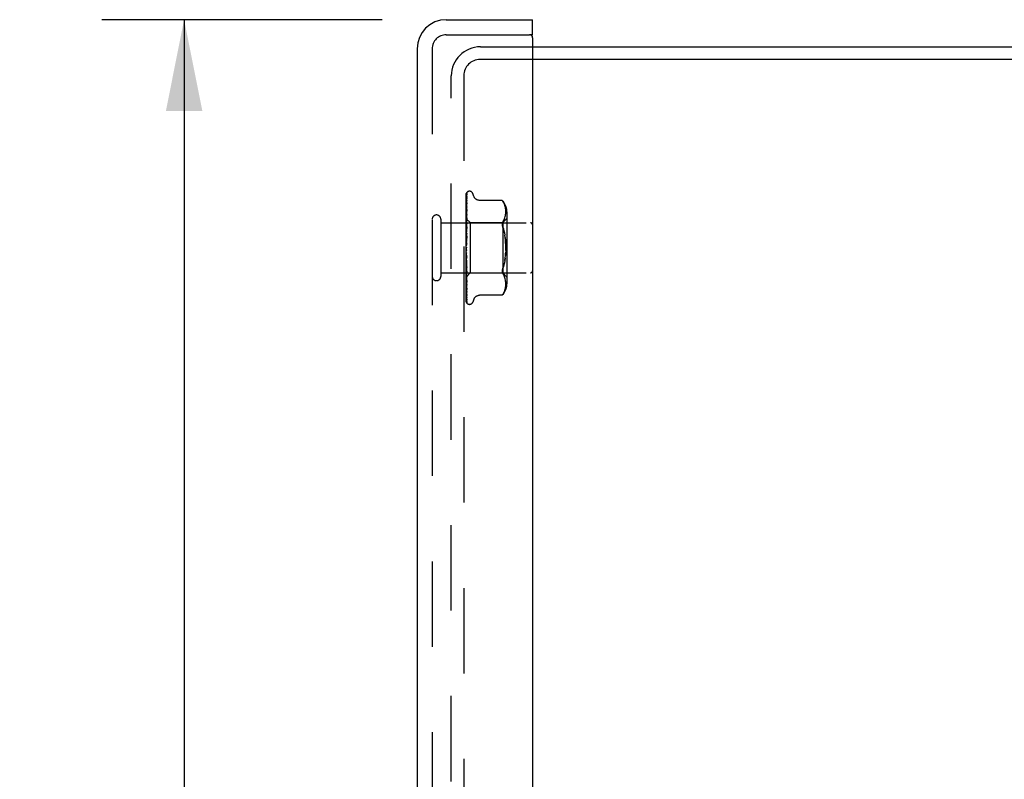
# Model space of a CAD drawing. Header units: inches. Extents: x 0 to 77.3, y 0 to 50.
# Tile 20 of 50: x 37.2 to 42.1, y 28.2 to 32. Entities that reach past the tile are written whole.
import ezdxf

# ---------------------------------------------------------------- set-up
doc = ezdxf.new("R2010")
doc.units = ezdxf.units.IN
doc.header["$LTSCALE"] = 4.25
doc.header["$MEASUREMENT"] = 0
doc.linetypes.add('HIDDEN', pattern=[0.2, 0.1, -0.1])
doc.layers.get('0').update_dxf_attribs({"linetype": 'CONTINUOUS'})
for name, color, linetype in [('DEFAULT_2', 8, 'HIDDEN'), ('DIMENSIONS', 7, 'CONTINUOUS'), ('FRONT_COVER', 7, 'CONTINUOUS')]:
    doc.layers.add(name, color=color, linetype=linetype)
doc.styles.get("Standard").update_dxf_attribs({"font": 'arial.ttf'})
doc.dimstyles.new('DIMSTYLE_3', dxfattribs={"dimtxt": 0.340909, "dimasz": 0.454545, "dimexe": 0.09, "dimexo": 0.07, "dimgap": 0.0375, "dimtad": 0, "dimtih": 1, "dimtoh": 1, "dimzin": 4, "dimdsep": 46, "dimtxsty": 'Standard', "dimblk": '_FILLED', "dimblk1": '_FILLED', "dimblk2": '_FILLED', "dimcen": 0.09, "dimadec": 3, "dimazin": 1, "dimtfac": 1, "dimtdec": 3, "dimtofl": 0, "dimtmove": 0, "dimatfit": 3, "dimldrblk": '_FILLED', "dimfxl": 0, "dimtolj": 1, "dimtzin": 4, "dimarcsym": 0})

# ---------------------------------------------------------------- blocks, each defined once
blk = doc.blocks.new('_FILLED')
at = {"color": 0, "linetype": 'ByBlock'}
blk.add_solid([(0, 0), (-1, 0.2), (-1, -0.2)], dxfattribs=at)
blk = doc.blocks.new('*D10')
at = {"layer": 'DIMENSIONS', "color": 2, "linetype": 'Continuous'}
for p, q in [((39.0297, 31.9544), (37.6338, 31.9544)), ((38.0429, 31.9544), (38.0429, 25.6796)), ((38.0429, 17.6844), (38.0429, 23.9751)), ((39.0297, 17.6844), (37.6338, 17.6844))]:
    blk.add_line(p, q, dxfattribs=at)
at = {"layer": 'DIMENSIONS', "color": 2, "linetype": 'Continuous', "xscale": 0.4545454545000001, "yscale": 0.4545454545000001, "zscale": 0.4545454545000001}
for p, rotation in [((38.0429, 31.9544), 90), ((38.0429, 17.6844), 270)]:
    blk.add_blockref('_FILLED', p, dxfattribs=dict(at, rotation=rotation))
at = {"layer": 'DIMENSIONS', "color": 2, "linetype": 'Continuous', "insert": (38.0429, 25.5092), "char_height": 0.34091, "width": 1.637377, "attachment_point": 2, "line_spacing_factor": 0.9}
blk.add_mtext('14.27\\PFRONT\\PDOOR', dxfattribs=at)

msp = doc.modelspace()

# ---------------------------------------------------------------- linework, layer by layer
at = {"color": 3, "linetype": 'Continuous'}
for p, q in [((39.777926, 31.81936), (49.227926, 31.81936)), ((49.229926, 31.75636), (39.777926, 31.75636))]:
    msp.add_line(p, q, dxfattribs=at)
at = {"layer": 'DEFAULT_2', "color": 8, "linetype": 'HIDDEN'}
for p, q in [((39.517926, 31.81936), (39.777926, 31.81936)), ((39.777926, 31.75636), (39.515926, 31.75636)), ((39.372926, 17.96436), (39.372926, 31.67436)), ((39.435926, 31.67636), (39.435926, 17.96236))]:
    msp.add_line(p, q, dxfattribs=at)
for centre, radius in [((39.517926, 31.67436), 0.145), ((39.515926, 31.67636), 0.08)]:
    msp.add_arc(centre, radius, 90, 180, dxfattribs=at)
at = {"layer": 'FRONT_COVER', "color": 3, "linetype": 'Continuous'}
for p, q in [((39.347926, 31.95436), (39.777926, 31.95436)), ((39.777926, 31.86436), (39.777926, 17.77436)), ((39.202926, 31.80936), (39.202926, 17.82936))]:
    msp.add_line(p, q, dxfattribs=at)
at = {"layer": 'FRONT_COVER', "color": 7, "linetype": 'Continuous'}
for q in [(39.777926, 31.95436), (39.762926, 31.87936)]:
    msp.add_line((39.777926, 31.87936), q, dxfattribs=at)
at = {"layer": 'FRONT_COVER', "color": 8, "linetype": 'HIDDEN'}
for p, q in [((39.347926, 31.87936), (39.762926, 31.87936)), ((39.277926, 31.80936), (39.277926, 17.82936)), ((39.447926, 30.814785), (39.447926, 31.08963)), ((39.449895, 31.039758), (39.450569, 31.084981)), ((39.452754, 31.096416), (39.452679, 31.096318)), ((39.464423, 31.10061), (39.463593, 31.10061)), ((39.485559, 31.074602), (39.480084, 31.089644)), ((39.448712, 30.95884), (39.449895, 31.039758)), ((39.449569, 31.011386), (39.450569, 31.075895)), ((39.450568, 31.053808), (39.450599, 31.054156)), ((39.450568, 31.043171), (39.45057, 31.043232)), ((39.45057, 31.043232), (39.45058, 31.043342)), ((39.450732, 31.077002), (39.450744, 31.077037)), ((39.625577, 31.055411), (39.513058, 31.055411)), ((39.625577, 31.055411), (39.62611, 31.054835)), ((39.625912, 31.055051), (39.62652, 31.054382)), ((39.627034, 31.053809), (39.626515, 31.054388)), ((39.627034, 31.053809), (39.627632, 31.053127)), ((39.627632, 31.053127), (39.629015, 31.051503)), ((39.632662, 31.046537), (39.629015, 31.051503)), ((39.629015, 31.051503), (39.632654, 31.046549)), ((39.635739, 31.041401), (39.632654, 31.046549)), ((39.63822, 31.036055), (39.635725, 31.041428)), ((39.640186, 31.030618), (39.638201, 31.036103)), ((39.448712, 30.954836), (39.449569, 31.011386)), ((39.448712, 30.949956), (39.449569, 31.005287)), ((39.448712, 30.943443), (39.449568, 30.995021)), ((39.449259, 30.956298), (39.449894, 30.989021)), ((39.450561, 31.009566), (39.449792, 31.002663)), ((39.449893, 30.957578), (39.450568, 30.985277)), ((39.449894, 30.989021), (39.450569, 31.023235)), ((39.449894, 30.976921), (39.450568, 31.009664)), ((39.450568, 31.009659), (39.450561, 31.009574)), ((39.641687, 31.025176), (39.640164, 31.030687)), ((39.642792, 31.019784), (39.641666, 31.025265)), ((39.643572, 31.014523), (39.642774, 31.019888)), ((39.642807, 30.979865), (39.643577, 30.985051)), ((39.64407, 31.00939), (39.643558, 31.014636)), ((39.643572, 30.985003), (39.644061, 30.990045)), ((39.644055, 30.989979), (39.644346, 30.994884)), ((39.644353, 31.004438), (39.644062, 31.009505)), ((39.644343, 30.994801), (39.644429, 30.999682)), ((39.644429, 30.999584), (39.644349, 31.004547)), ((39.64995, 30.998953), (39.64995, 30.639768)), ((39.320926, 30.96136), (39.320926, 30.67736)), ((39.320926, 30.94336), (39.767926, 30.94336)), ((39.447926, 30.963611), (39.466927, 30.94461)), ((39.447926, 30.948609), (39.448309, 30.946237)), ((39.447926, 30.934151), (39.448689, 30.927977)), ((39.447926, 30.931319), (39.448309, 30.93376)), ((39.448309, 30.946237), (39.448689, 30.943758)), ((39.448309, 30.93376), (39.448689, 30.936086)), ((39.448713, 30.962674), (39.448689, 30.962672)), ((39.448713, 30.961323), (39.448689, 30.961426)), ((39.448713, 30.958839), (39.448689, 30.95874)), ((39.448713, 30.954835), (39.448689, 30.955044)), ((39.448713, 30.949956), (39.448689, 30.949769)), ((39.448713, 30.943443), (39.448689, 30.943758)), ((39.448713, 30.936344), (39.448689, 30.936086)), ((39.448712, 30.918494), (39.449894, 30.976921)), ((39.448712, 30.927556), (39.449259, 30.956298)), ((39.449784, 30.961216), (39.448937, 30.952385)), ((39.449259, 30.931058), (39.449893, 30.957578)), ((39.450552, 30.969013), (39.449784, 30.961216)), ((39.449892, 30.921108), (39.450566, 30.941289)), ((39.450567, 30.969251), (39.450552, 30.96902)), ((39.466927, 30.94461), (39.466927, 30.69411)), ((39.466927, 30.94461), (39.62995, 30.94461)), ((39.625708, 30.939795), (39.626105, 30.942081)), ((39.632621, 30.952947), (39.629015, 30.948061)), ((39.62995, 30.94461), (39.64995, 30.96461)), ((39.62995, 30.94461), (39.62995, 30.69411)), ((39.632611, 30.95293), (39.635686, 30.958062)), ((39.635671, 30.958034), (39.638195, 30.963465)), ((39.638182, 30.963434), (39.640197, 30.968982)), ((39.640188, 30.968952), (39.641709, 30.974487)), ((39.641702, 30.974459), (39.642813, 30.979897)), ((39.447926, 30.912082), (39.448689, 30.918183)), ((39.447926, 30.915544), (39.448689, 30.90827)), ((39.448934, 30.905285), (39.447926, 30.893847)), ((39.447926, 30.889493), (39.448689, 30.896709)), ((39.447926, 30.89346), (39.448689, 30.885349)), ((39.448712, 30.927556), (39.448689, 30.927977)), ((39.448712, 30.918493), (39.448689, 30.918183)), ((39.448712, 30.907742), (39.448689, 30.90827)), ((39.448712, 30.897041), (39.448689, 30.896709)), ((39.448711, 30.884703), (39.448689, 30.885349)), ((39.448709, 30.87274), (39.450565, 30.923385)), ((39.44871, 30.884703), (39.449257, 30.901751)), ((39.448711, 30.897041), (39.449568, 30.930655)), ((39.448712, 30.907742), (39.449259, 30.931058)), ((39.450547, 30.92311), (39.448934, 30.905285)), ((39.449257, 30.901751), (39.449892, 30.921108)), ((39.449885, 30.880867), (39.450559, 30.892796)), ((39.450566, 30.923401), (39.450548, 30.923114)), ((39.637859, 30.893606), (39.639976, 30.882344)), ((39.450545, 30.873498), (39.447926, 30.843566)), ((39.447926, 30.86437), (39.448689, 30.87244)), ((39.447926, 30.868699), (39.448689, 30.860043)), ((39.447926, 30.837619), (39.448689, 30.846251)), ((39.447926, 30.842154), (39.448689, 30.833267)), ((39.448709, 30.87274), (39.448689, 30.87244)), ((39.448699, 30.846374), (39.448689, 30.846251)), ((39.448699, 30.846374), (39.450555, 30.87362)), ((39.448705, 30.859217), (39.449251, 30.869376)), ((39.449251, 30.869376), (39.449885, 30.880867)), ((39.450555, 30.87362), (39.450545, 30.873494)), ((39.447926, 30.810209), (39.448689, 30.819091)), ((39.447926, 30.814785), (39.448689, 30.805988)), ((39.447926, 30.549696), (39.447926, 30.810209)), ((39.447926, 30.78313), (39.448689, 30.791941)), ((39.447926, 30.787582), (39.448689, 30.779193)), ((39.449238, 30.786407), (39.448693, 30.792962)), ((39.449871, 30.779028), (39.449238, 30.786407)), ((39.447926, 30.75736), (39.448689, 30.765782)), ((39.447926, 30.761527), (39.448689, 30.753849)), ((39.447926, 30.733831), (39.448689, 30.741559)), ((39.447926, 30.737563), (39.448689, 30.730873)), ((39.449198, 30.755255), (39.448105, 30.76773)), ((39.448707, 30.778948), (39.448689, 30.779193)), ((39.448709, 30.766502), (39.448689, 30.765782)), ((39.448711, 30.753524), (39.448689, 30.753849)), ((39.448711, 30.742143), (39.448689, 30.741559)), ((39.450562, 30.739826), (39.448706, 30.778948)), ((39.449255, 30.752836), (39.448708, 30.766502)), ((39.450567, 30.691815), (39.44871, 30.753524)), ((39.449258, 30.721869), (39.448711, 30.742142)), ((39.450545, 30.740077), (39.449198, 30.755255)), ((39.44989, 30.737341), (39.449255, 30.752836)), ((39.450544, 30.771415), (39.449871, 30.779028)), ((39.450564, 30.721212), (39.44989, 30.737341)), ((39.450546, 30.74006), (39.450562, 30.739821)), ((39.639976, 30.756376), (39.637859, 30.745114)), ((39.641637, 30.768184), (39.639974, 30.756364)), ((39.320926, 30.69536), (39.767926, 30.69536)), ((39.447926, 30.720624), (39.448935, 30.709393)), ((39.447926, 30.713393), (39.448689, 30.720148)), ((39.447926, 30.716554), (39.448689, 30.711095)), ((39.447926, 30.696785), (39.448309, 30.699504)), ((39.447926, 30.699262), (39.448182, 30.697865)), ((39.448124, 30.675307), (39.466927, 30.69411)), ((39.448182, 30.697865), (39.448436, 30.696521)), ((39.448309, 30.699504), (39.448689, 30.702323)), ((39.448436, 30.696521), (39.448689, 30.695231)), ((39.448712, 30.730548), (39.448689, 30.730873)), ((39.448712, 30.720622), (39.448689, 30.720148)), ((39.448713, 30.710808), (39.448689, 30.711095)), ((39.448713, 30.702691), (39.448689, 30.702323)), ((39.448707, 30.695111), (39.448689, 30.695231)), ((39.448713, 30.68899), (39.448689, 30.688728)), ((39.448712, 30.695005), (39.448707, 30.695111)), ((39.449259, 30.706027), (39.448712, 30.730548)), ((39.449259, 30.694474), (39.448712, 30.720622)), ((39.449568, 30.664457), (39.448712, 30.710808)), ((39.449259, 30.671615), (39.448712, 30.702691)), ((39.449569, 30.642199), (39.448712, 30.695005)), ((39.44926, 30.654109), (39.448712, 30.68899)), ((39.448935, 30.709393), (39.449782, 30.700231)), ((39.449893, 30.698826), (39.449258, 30.721869)), ((39.450568, 30.648484), (39.449259, 30.706027)), ((39.449894, 30.664718), (39.449259, 30.694474)), ((39.449782, 30.700231), (39.450549, 30.692089)), ((39.450567, 30.674776), (39.449893, 30.698826)), ((39.45055, 30.692083), (39.450567, 30.691812)), ((39.466927, 30.69411), (39.62995, 30.69411)), ((39.632621, 30.685773), (39.629015, 30.690659)), ((39.62995, 30.69411), (39.64995, 30.67411)), ((39.447926, 30.675127), (39.448124, 30.675307)), ((39.447926, 30.675005), (39.448537, 30.668584)), ((39.448537, 30.668584), (39.449356, 30.660291)), ((39.448713, 30.683708), (39.448689, 30.683852)), ((39.448713, 30.680009), (39.448689, 30.679854)), ((39.448713, 30.67732), (39.448689, 30.677371)), ((39.448713, 30.676072), (39.448689, 30.676022)), ((39.449569, 30.62173), (39.448712, 30.680009)), ((39.449569, 30.61749), (39.448713, 30.677319)), ((39.449894, 30.636222), (39.449259, 30.671615)), ((39.450569, 30.572751), (39.44926, 30.654109)), ((39.450569, 30.611357), (39.449568, 30.664457)), ((39.450569, 30.581762), (39.449569, 30.642199)), ((39.450568, 30.63362), (39.449894, 30.664718)), ((39.450556, 30.648659), (39.450568, 30.648489)), ((39.635686, 30.680658), (39.632611, 30.685791)), ((39.638195, 30.675256), (39.635671, 30.680686)), ((39.640197, 30.669739), (39.638182, 30.675286)), ((39.641709, 30.664233), (39.640188, 30.669768)), ((39.642813, 30.658824), (39.641702, 30.664262)), ((39.643577, 30.65367), (39.642807, 30.658856)), ((39.644061, 30.648675), (39.643572, 30.653717)), ((39.644346, 30.643836), (39.644055, 30.648742)), ((39.644429, 30.639038), (39.644343, 30.64392)), ((39.644349, 30.634173), (39.644429, 30.639136)), ((39.447926, 30.634578), (39.448543, 30.628743)), ((39.450569, 30.555225), (39.449569, 30.62173)), ((39.450569, 30.549121), (39.449569, 30.61749)), ((39.450569, 30.5992), (39.449894, 30.636222)), ((39.450569, 30.611334), (39.450568, 30.611361)), ((39.632662, 30.592183), (39.629015, 30.587217)), ((39.632654, 30.592171), (39.635739, 30.59732)), ((39.635725, 30.597292), (39.63822, 30.602665)), ((39.638201, 30.602617), (39.640186, 30.608103)), ((39.641687, 30.613544), (39.640186, 30.608103)), ((39.642774, 30.618832), (39.643572, 30.624197)), ((39.643558, 30.624085), (39.64407, 30.62933)), ((39.644062, 30.629215), (39.644353, 30.634282)), ((39.450596, 30.581414), (39.450568, 30.581767)), ((39.451653, 30.543857), (39.451691, 30.54381)), ((39.485559, 30.564118), (39.480084, 30.549076)), ((39.625577, 30.58331), (39.513053, 30.58331)), ((39.625664, 30.583407), (39.625577, 30.58331)), ((39.625664, 30.583407), (39.625949, 30.583711)), ((39.464423, 30.53811), (39.463593, 30.53811))]:
    msp.add_line(p, q, dxfattribs=at)
for points in [[(39.447926, 31.089625), (39.448457, 31.090914), (39.449047, 31.092067), (39.449673, 31.093091), (39.450305, 31.093976), (39.450915, 31.094723), (39.451473, 31.095329), (39.45195, 31.095794), (39.452327, 31.096127), (39.452581, 31.096327), (39.45272, 31.096418), (39.452754, 31.096416)], [(39.451784, 31.095361), (39.451206, 31.094536), (39.450493, 31.093323), (39.449876, 31.092061), (39.449327, 31.090739), (39.448826, 31.089342), (39.448363, 31.087851), (39.447926, 31.0862)], [(39.451069, 31.091005), (39.450696, 31.090447), (39.450443, 31.090066), (39.450167, 31.089635), (39.449871, 31.089157), (39.449565, 31.088639), (39.449255, 31.088081), (39.448945, 31.087487), (39.448641, 31.086858), (39.448349, 31.086196), (39.448073, 31.085503), (39.447926, 31.085095)], [(39.450771, 31.08636), (39.450422, 31.085118), (39.449945, 31.083301), (39.449487, 31.081404), (39.449048, 31.079434), (39.448625, 31.07739), (39.448221, 31.075271), (39.447926, 31.073587)], [(39.448713, 30.962675), (39.449895, 31.045507), (39.450238, 31.069155), (39.450569, 31.091768)], [(39.448713, 30.961324), (39.449895, 31.043076), (39.450238, 31.066402), (39.450569, 31.088702)], [(39.450568, 31.0887), (39.450586, 31.08908), (39.450657, 31.089641), (39.450771, 31.090149), (39.450907, 31.090574), (39.451034, 31.090887), (39.451132, 31.091088), (39.451181, 31.091177), (39.451183, 31.09118)], [(39.450568, 31.084976), (39.45061, 31.085577), (39.450707, 31.08612), (39.450769, 31.086358)], [(39.450569, 31.091764), (39.450576, 31.091998), (39.450633, 31.092581), (39.450742, 31.093143), (39.450896, 31.093674), (39.451087, 31.094169), (39.451302, 31.094611), (39.451523, 31.094987), (39.45173, 31.095292), (39.451788, 31.09537)], [(39.451183, 31.09118), (39.451165, 31.09115), (39.451069, 31.091005)], [(39.450381, 31.076312), (39.4499, 31.075411), (39.44962, 31.074878), (39.449323, 31.0743), (39.449021, 31.073685), (39.44872, 31.073036), (39.448424, 31.072353), (39.448142, 31.071641), (39.447926, 31.071039)], [(39.450624, 31.069166), (39.450294, 31.067336), (39.449841, 31.064716), (39.449403, 31.062049), (39.448979, 31.059344), (39.44857, 31.056598), (39.448178, 31.05382), (39.447926, 31.051934)], [(39.449991, 31.0527), (39.449382, 31.051419), (39.449035, 31.050676), (39.448677, 31.049877), (39.448322, 31.049025), (39.447986, 31.048132), (39.447926, 31.047961)], [(39.450579, 31.043332), (39.450254, 31.040943), (39.449807, 31.037564), (39.449373, 31.034182), (39.448954, 31.030801), (39.448549, 31.027421), (39.448161, 31.024054), (39.447926, 31.021945)], [(39.448712, 30.936345), (39.449894, 31.004837), (39.450238, 31.024429), (39.450569, 31.043176)], [(39.449568, 30.995021), (39.450238, 31.03451), (39.450569, 31.053807)], [(39.449569, 31.005287), (39.450238, 31.047783), (39.450569, 31.068587)], [(39.450598, 31.054154), (39.450591, 31.054128), (39.450536, 31.05396), (39.450418, 31.053656), (39.450234, 31.053228), (39.449991, 31.0527)], [(39.450744, 31.077037), (39.450678, 31.076892), (39.450557, 31.076649), (39.450381, 31.076312)], [(39.450568, 31.075895), (39.450586, 31.076236), (39.450642, 31.076647), (39.450705, 31.076915), (39.450732, 31.077002)], [(39.450568, 31.068581), (39.450589, 31.06893), (39.450623, 31.06917)], [(39.512968, 31.055411), (39.511771, 31.055436), (39.509214, 31.055654), (39.506762, 31.056079), (39.50442, 31.056691), (39.50219, 31.057477), (39.500085, 31.058413), (39.498106, 31.059482), (39.49626, 31.060669), (39.494551, 31.061961), (39.492977, 31.063342), (39.491536, 31.064796), (39.490227, 31.066314), (39.489045, 31.067891), (39.487995, 31.069509), (39.487073, 31.071155), (39.48628, 31.07281), (39.485559, 31.074602)], [(39.625722, 31.055254), (39.625611, 31.055372), (39.625577, 31.055411)], [(39.627893, 31.052827), (39.627382, 31.053414), (39.626918, 31.053937)], [(39.448863, 31.018994), (39.448509, 31.018182), (39.44816, 31.017322), (39.447926, 31.016694)], [(39.449792, 31.002663), (39.44936, 30.998674), (39.448943, 30.994727), (39.448539, 30.990825), (39.447926, 30.984674)], [(39.450566, 31.023233), (39.450564, 31.023216), (39.450532, 31.023042), (39.450448, 31.022726), (39.450299, 31.022284), (39.450086, 31.021739), (39.449827, 31.021128), (39.449528, 31.02046), (39.448863, 31.018994)], [(39.450567, 30.985281), (39.450551, 30.985057), (39.450495, 30.984706), (39.450384, 30.98425), (39.450212, 30.983709), (39.449986, 30.983101), (39.449717, 30.982451), (39.449413, 30.981767)], [(39.449413, 30.981767), (39.448757, 30.980336), (39.448423, 30.979589), (39.4481, 30.978822), (39.447926, 30.978379)], [(39.447926, 30.963568), (39.4482, 30.96328), (39.448415, 30.963047), (39.448575, 30.962867), (39.448675, 30.962743), (39.448713, 30.962678), (39.448713, 30.962674)], [(39.447926, 30.963158), (39.448118, 30.962774), (39.448309, 30.962357), (39.4485, 30.961907), (39.448689, 30.961426)], [(39.447926, 30.962722), (39.448118, 30.96276), (39.448309, 30.962765), (39.4485, 30.962735), (39.448689, 30.962672)], [(39.447926, 30.96163), (39.4482, 30.961451), (39.448415, 30.96133), (39.448575, 30.961267), (39.448675, 30.961262), (39.448713, 30.961315), (39.448713, 30.961323)], [(39.447926, 30.960294), (39.4482, 30.959907), (39.448415, 30.95957), (39.448575, 30.959279), (39.448675, 30.959041), (39.448713, 30.958862), (39.448713, 30.958839)], [(39.447926, 30.957105), (39.448118, 30.957564), (39.448309, 30.95799), (39.4485, 30.958381), (39.448689, 30.95874)], [(39.447926, 30.958396), (39.448118, 30.957603), (39.448309, 30.95678), (39.4485, 30.955927), (39.448689, 30.955044)], [(39.447926, 30.95455), (39.4482, 30.954487), (39.448415, 30.954483), (39.448575, 30.954539), (39.448675, 30.954652), (39.448713, 30.954835)], [(39.448937, 30.952385), (39.448535, 30.948096), (39.447926, 30.941456)], [(39.447926, 30.951927), (39.4482, 30.951455), (39.448415, 30.951025), (39.448575, 30.950635), (39.448675, 30.950291), (39.448713, 30.950004), (39.448713, 30.949956)], [(39.447926, 30.94651), (39.448118, 30.947373), (39.448309, 30.948204), (39.4485, 30.949003), (39.448689, 30.949769)], [(39.447926, 30.942583), (39.4482, 30.942638), (39.448415, 30.942752), (39.448575, 30.942925), (39.448675, 30.943153), (39.448713, 30.943443)], [(39.450566, 30.941299), (39.450561, 30.941191), (39.450509, 30.940712), (39.450395, 30.94014), (39.450209, 30.939499), (39.449963, 30.938815), (39.449665, 30.938102), (39.449335, 30.937384), (39.448986, 30.936665), (39.448633, 30.935947), (39.448286, 30.935225), (39.447926, 30.934418)], [(39.447926, 30.938768), (39.4482, 30.938228), (39.448415, 30.937722), (39.448575, 30.937246), (39.448675, 30.936809), (39.448713, 30.936424), (39.448713, 30.936344)], [(39.449568, 30.930655), (39.450237, 30.956554), (39.450568, 30.969254)], [(39.625708, 30.939795), (39.625574, 30.937385), (39.625708, 30.934835), (39.626105, 30.932117), (39.626781, 30.929216), (39.627753, 30.926095), (39.629015, 30.922802)], [(39.629015, 30.948061), (39.627753, 30.946253), (39.626781, 30.944236), (39.626105, 30.942081)], [(39.447926, 30.926163), (39.448201, 30.926337), (39.448417, 30.926563), (39.448575, 30.926843), (39.448673, 30.927173), (39.448712, 30.927556)], [(39.447926, 30.921294), (39.4482, 30.920705), (39.448415, 30.920141), (39.448575, 30.919596), (39.448675, 30.919082), (39.448713, 30.918613), (39.448712, 30.918493)], [(39.447926, 30.905883), (39.4482, 30.906164), (39.448415, 30.906496), (39.448575, 30.906881), (39.448675, 30.907309), (39.448712, 30.907742)], [(39.447926, 30.900135), (39.4482, 30.899519), (39.448415, 30.898917), (39.448575, 30.898323), (39.448675, 30.897751), (39.448713, 30.897215), (39.448712, 30.897041)], [(39.448375, 30.88729), (39.44807, 30.886725), (39.447926, 30.886442)], [(39.447926, 30.882476), (39.4482, 30.882857), (39.448415, 30.883281), (39.448575, 30.883753), (39.448675, 30.88426), (39.448711, 30.884703)], [(39.45056, 30.89282), (39.450511, 30.892308), (39.45038, 30.891626), (39.450176, 30.890925), (39.44992, 30.890248), (39.449628, 30.889597), (39.449318, 30.888985), (39.449002, 30.888404), (39.448375, 30.88729)], [(39.637859, 30.893606), (39.63532, 30.904168), (39.632374, 30.913882), (39.629015, 30.922802)], [(39.629015, 30.922802), (39.632378, 30.913869), (39.635326, 30.904148), (39.637863, 30.893588)], [(39.447926, 30.876057), (39.4482, 30.875437), (39.448415, 30.874818), (39.448575, 30.874197), (39.448675, 30.873587), (39.448713, 30.873003), (39.448709, 30.87274)], [(39.447926, 30.856787), (39.4482, 30.857254), (39.448415, 30.857756), (39.448575, 30.858298), (39.448675, 30.858865), (39.448705, 30.859217)], [(39.447926, 30.84993), (39.4482, 30.849327), (39.448415, 30.848715), (39.448575, 30.848088), (39.448675, 30.847462), (39.448713, 30.846852), (39.448699, 30.846374)], [(39.448823, 30.837556), (39.44848, 30.837103), (39.448313, 30.83688), (39.448133, 30.836628), (39.447926, 30.836314)], [(39.448614, 30.83163), (39.448867, 30.832999), (39.449158, 30.834536), (39.449462, 30.836101), (39.449781, 30.837697), (39.450116, 30.839328), (39.450431, 30.840831)], [(39.448688, 30.876579), (39.448718, 30.876787), (39.448791, 30.876936), (39.448908, 30.877025), (39.449063, 30.87705), (39.449251, 30.877007), (39.449461, 30.876893), (39.449683, 30.87671), (39.449904, 30.87645), (39.450115, 30.876108), (39.450299, 30.875688), (39.450444, 30.875193), (39.450536, 30.874647), (39.450569, 30.87408), (39.450555, 30.87362)], [(39.448705, 30.859217), (39.448713, 30.859445), (39.448689, 30.860043)], [(39.450458, 30.840966), (39.45036, 30.840533), (39.450164, 30.83991), (39.449936, 30.839357), (39.449693, 30.838873), (39.449453, 30.838463), (39.449225, 30.838115), (39.449016, 30.837816), (39.448823, 30.837556)], [(39.644262, 30.80619), (39.644434, 30.819355), (39.644262, 30.832521), (39.643758, 30.845513), (39.642889, 30.858229), (39.641637, 30.870537), (39.639974, 30.882357)], [(39.641637, 30.87053), (39.642889, 30.858229), (39.643758, 30.845519), (39.644262, 30.832531), (39.644434, 30.819365), (39.644262, 30.806199), (39.643758, 30.793207), (39.642889, 30.780491)], [(39.447926, 30.829746), (39.4482, 30.830282), (39.448415, 30.830843), (39.448575, 30.831435), (39.448614, 30.83163)], [(39.447926, 30.822698), (39.4482, 30.822134), (39.448415, 30.821551), (39.448575, 30.820942), (39.448675, 30.820322), (39.448713, 30.819708), (39.448689, 30.819091)], [(39.447926, 30.802329), (39.4482, 30.802915), (39.448415, 30.803516), (39.448575, 30.804136), (39.448675, 30.804762), (39.448713, 30.805377), (39.448689, 30.805988)], [(39.447926, 30.795345), (39.4482, 30.794841), (39.448415, 30.794307), (39.448575, 30.793738), (39.448675, 30.793148), (39.448693, 30.792962)], [(39.448614, 30.83163), (39.448675, 30.832043), (39.448713, 30.832651), (39.448689, 30.833267)], [(39.448693, 30.792962), (39.448713, 30.792551), (39.448689, 30.791941)], [(39.639976, 30.756376), (39.641637, 30.76819), (39.642889, 30.780491), (39.643758, 30.793202)], [(39.447926, 30.775528), (39.4482, 30.776143), (39.448415, 30.776761), (39.448575, 30.777388), (39.448675, 30.778008), (39.448713, 30.778608), (39.448707, 30.778948)], [(39.447926, 30.777202), (39.448084, 30.776926), (39.44836, 30.77647), (39.448923, 30.775579)], [(39.448105, 30.76773), (39.447983, 30.769136), (39.447926, 30.769797)], [(39.447926, 30.76886), (39.4482, 30.768434), (39.448415, 30.767969), (39.448575, 30.76746), (39.448675, 30.76692), (39.448709, 30.766502)], [(39.447926, 30.750312), (39.4482, 30.750932), (39.448415, 30.751545), (39.448575, 30.752156), (39.448675, 30.75275), (39.448713, 30.753312), (39.448711, 30.753524)], [(39.447926, 30.744201), (39.4482, 30.743868), (39.448415, 30.743489), (39.448575, 30.743058), (39.448675, 30.742588), (39.448711, 30.742143)], [(39.448923, 30.775579), (39.449211, 30.775106), (39.449503, 30.774594), (39.449791, 30.774028), (39.450057, 30.77341), (39.450288, 30.772738), (39.450455, 30.772052), (39.450548, 30.771361)], [(39.637863, 30.745133), (39.63532, 30.734552), (39.632374, 30.724838)], [(39.447926, 30.72759), (39.4482, 30.728195), (39.448415, 30.728781), (39.448575, 30.729353), (39.448675, 30.729898), (39.448713, 30.730403), (39.448712, 30.730548)], [(39.447926, 30.727899), (39.447962, 30.72782), (39.448272, 30.727177), (39.448594, 30.726546), (39.448923, 30.725914), (39.449254, 30.72527), (39.449577, 30.724606), (39.449881, 30.723916), (39.450147, 30.723217), (39.45036, 30.722512), (39.450498, 30.72185), (39.450561, 30.721268), (39.450564, 30.721198)], [(39.447926, 30.722258), (39.4482, 30.72203), (39.448415, 30.72175), (39.448575, 30.721414), (39.448675, 30.721031), (39.448712, 30.720622)], [(39.447926, 30.708186), (39.4482, 30.708753), (39.448415, 30.70929), (39.448575, 30.709803), (39.448675, 30.71028), (39.448713, 30.71071), (39.448713, 30.710808)], [(39.447926, 30.703824), (39.4482, 30.70371), (39.448415, 30.70354), (39.448575, 30.703309), (39.448675, 30.703027), (39.448713, 30.702691)], [(39.447926, 30.6928), (39.448181, 30.69327), (39.448386, 30.693709), (39.448544, 30.694118), (39.448651, 30.694491), (39.448705, 30.694821), (39.448712, 30.695005)], [(39.447926, 30.689566), (39.4482, 30.68957), (39.448415, 30.689515), (39.448575, 30.6894), (39.448675, 30.689228), (39.448713, 30.68899)], [(39.447926, 30.684608), (39.448118, 30.685595), (39.448309, 30.68661), (39.4485, 30.687655), (39.448689, 30.688728)], [(39.629015, 30.715918), (39.627753, 30.712625), (39.626781, 30.709504), (39.626105, 30.706604), (39.625708, 30.703886), (39.625574, 30.701335), (39.625708, 30.698925), (39.626105, 30.696639), (39.626781, 30.694485), (39.627753, 30.692467), (39.629015, 30.690659)], [(39.629015, 30.715918), (39.632378, 30.724851), (39.635326, 30.734572)], [(39.447926, 30.68631), (39.448118, 30.685646), (39.448309, 30.685015), (39.4485, 30.684417), (39.448689, 30.683852)], [(39.447926, 30.681988), (39.4482, 30.682419), (39.448415, 30.682804), (39.448575, 30.683147), (39.448675, 30.683438), (39.448713, 30.683673), (39.448713, 30.683708)], [(39.447926, 30.681713), (39.447993, 30.681546), (39.448345, 30.680727), (39.448713, 30.679928), (39.449084, 30.679141), (39.449445, 30.678366), (39.449778, 30.677609), (39.450069, 30.676879), (39.450299, 30.676203), (39.450457, 30.675602), (39.450541, 30.675106), (39.450567, 30.674774)], [(39.447926, 30.68), (39.4482, 30.680121), (39.448415, 30.680183), (39.448575, 30.680187), (39.448675, 30.680133), (39.448713, 30.680009)], [(39.447926, 30.6773), (39.448118, 30.677891), (39.448309, 30.678514), (39.4485, 30.679168), (39.448689, 30.679854)], [(39.447926, 30.678167), (39.448118, 30.677917), (39.448309, 30.677702), (39.4485, 30.67752), (39.448689, 30.677371)], [(39.447926, 30.67614), (39.4482, 30.67648), (39.448415, 30.676766), (39.448575, 30.677003), (39.448675, 30.677184), (39.448713, 30.677307), (39.448713, 30.67732)], [(39.447926, 30.67547), (39.4482, 30.675704), (39.448415, 30.675882), (39.448575, 30.676004), (39.448675, 30.676069), (39.448713, 30.676075), (39.448713, 30.676072)], [(39.447926, 30.640384), (39.448111, 30.639897), (39.448443, 30.639087), (39.448784, 30.638306), (39.449448, 30.636842)], [(39.448124, 30.675307), (39.448309, 30.675508), (39.4485, 30.675749), (39.448689, 30.676022)], [(39.450569, 30.560764), (39.44926, 30.64689), (39.448967, 30.666495), (39.448712, 30.683707)], [(39.450569, 30.547252), (39.44926, 30.637456), (39.448967, 30.658016), (39.448713, 30.676071)], [(39.449356, 30.660291), (39.449787, 30.656049), (39.450556, 30.648667)], [(39.447926, 30.605434), (39.448016, 30.605181), (39.448361, 30.604282), (39.448717, 30.603438), (39.449059, 30.602671), (39.449683, 30.601319)], [(39.447926, 30.600798), (39.448168, 30.598799), (39.448558, 30.595714), (39.448964, 30.59264), (39.449385, 30.589585), (39.44982, 30.586549), (39.450269, 30.583539), (39.450596, 30.581422)], [(39.448543, 30.628743), (39.448947, 30.625087), (39.449365, 30.621408), (39.449798, 30.617706), (39.450568, 30.611343)], [(39.449448, 30.636842), (39.449751, 30.636158), (39.450018, 30.635521), (39.450241, 30.634936), (39.450405, 30.634434), (39.450508, 30.634038), (39.450555, 30.633764), (39.450568, 30.633618)], [(39.449683, 30.601319), (39.449951, 30.600728), (39.450188, 30.600184), (39.450371, 30.599728), (39.450492, 30.599385), (39.450555, 30.599166), (39.450567, 30.599118)], [(39.450567, 30.599118), (39.450576, 30.599071), (39.450572, 30.599107), (39.450568, 30.599198)], [(39.640164, 30.608033), (39.641666, 30.613455), (39.642792, 30.618936)], [(39.447926, 30.578137), (39.448058, 30.577762), (39.448363, 30.576968), (39.448683, 30.576208), (39.449011, 30.575483), (39.449337, 30.574801), (39.449651, 30.574165)], [(39.447926, 30.574864), (39.448195, 30.573088), (39.448591, 30.570634), (39.449004, 30.568235), (39.449433, 30.565894), (39.449878, 30.563611), (39.450338, 30.561394), (39.450673, 30.55986)], [(39.447926, 30.559485), (39.448149, 30.55887), (39.448401, 30.558242), (39.448664, 30.557638), (39.448935, 30.557061), (39.44921, 30.556511), (39.449484, 30.555989), (39.449753, 30.555497), (39.450012, 30.55504), (39.450257, 30.554618)], [(39.447926, 30.55767), (39.447978, 30.557411), (39.448364, 30.555618), (39.44877, 30.553928), (39.449199, 30.552315), (39.44965, 30.550773), (39.450128, 30.549304), (39.450633, 30.54791), (39.451005, 30.546981)], [(39.447926, 30.550151), (39.447963, 30.55005), (39.448225, 30.54937), (39.448506, 30.54872), (39.448803, 30.548101), (39.44911, 30.547516), (39.449422, 30.546966), (39.449735, 30.546451), (39.450046, 30.545973), (39.450348, 30.545533), (39.450638, 30.545133), (39.450909, 30.544776), (39.451157, 30.544463), (39.451369, 30.544201), (39.451653, 30.543857)], [(39.447926, 30.549696), (39.448021, 30.549394), (39.448498, 30.548061), (39.449042, 30.546827), (39.449683, 30.545653), (39.450529, 30.544421)], [(39.449651, 30.574165), (39.450198, 30.573067), (39.450409, 30.572627), (39.450558, 30.572296), (39.450605, 30.572184)], [(39.450257, 30.554618), (39.450661, 30.55393), (39.450799, 30.553691), (39.450856, 30.553588)], [(39.450605, 30.572184), (39.450636, 30.572105), (39.450651, 30.572062), (39.450626, 30.572167), (39.450587, 30.572425), (39.450568, 30.572749)], [(39.45067, 30.559864), (39.450615, 30.560171), (39.450568, 30.560769)], [(39.450856, 30.553588), (39.450881, 30.553542), (39.450909, 30.553487), (39.450886, 30.553538), (39.450819, 30.553714), (39.450723, 30.554033), (39.450633, 30.554466), (39.450577, 30.554987), (39.450568, 30.555226)], [(39.451002, 30.546988), (39.45087, 30.547339), (39.450716, 30.547885), (39.450609, 30.548503), (39.450568, 30.549126)], [(39.451691, 30.54381), (39.451695, 30.543805), (39.451665, 30.543844), (39.451569, 30.543981), (39.451428, 30.544202), (39.45126, 30.5445), (39.451092, 30.544848), (39.450943, 30.545217), (39.450813, 30.545614), (39.450706, 30.546037), (39.450625, 30.546496), (39.450577, 30.546998), (39.450569, 30.547255)], [(39.485559, 30.564118), (39.48628, 30.56591), (39.487073, 30.567565), (39.487995, 30.569211), (39.489045, 30.570829), (39.490226, 30.572406), (39.491536, 30.573924), (39.492977, 30.575378), (39.494551, 30.576759), (39.49626, 30.578051), (39.498105, 30.579238), (39.500084, 30.580307), (39.50219, 30.581243), (39.504419, 30.582029), (39.506761, 30.582641), (39.509213, 30.583066), (39.51177, 30.583285), (39.512967, 30.58331)], [(39.629015, 30.587217), (39.627968, 30.585987), (39.627107, 30.584996), (39.626432, 30.584237), (39.625948, 30.583711)], [(39.627109, 30.584997), (39.627969, 30.585989), (39.629015, 30.587217)]]:
    msp.add_lwpolyline(points, dxfattribs=at)
at = {"layer": 'FRONT_COVER', "color": 3, "linetype": 'Continuous'}
for centre, radius, start, end in [((39.347926, 31.80936), 0.145, 90, 180), ((39.762926, 31.86436), 0.015, 0, 90)]:
    msp.add_arc(centre, radius, start, end, dxfattribs=at)
at = {"layer": 'FRONT_COVER', "color": 8, "linetype": 'HIDDEN'}
for centre, radius, start, end in [((39.347926, 31.80936), 0.07, 90, 180), ((39.463593, 31.083944), 0.016667, 90, 160.051559), ((39.464423, 31.083944), 0.016667, 20, 90), ((39.572372, 30.998953), 0.077578, 0, 46.699244), ((39.299426, 30.96136), 0.0215, 0, 180), ((39.767926, 30.93336), 0.01, 0, 90), ((39.767926, 30.70536), 0.01, 270, 360), ((39.299426, 30.67736), 0.0215, 180, 360), ((39.572372, 30.639768), 0.077578, 313.300757, 360), ((39.463593, 30.554777), 0.016667, 218.621845, 270), ((39.464423, 30.554777), 0.016667, 270, 340)]:
    msp.add_arc(centre, radius, start, end, dxfattribs=at)

# ---------------------------------------------------------------- dimensions: what is measured, and where the dimension line sits
at = {"layer": 'DIMENSIONS', "color": 2, "linetype": 'Continuous'}
dim = msp.add_linear_dim(base=(38.042939, 17.68436), p1=(39.099744, 31.95436), p2=(39.099744, 17.68436), angle=270, text='<>\\PFRONT\\PDOOR', dimstyle='DIMSTYLE_3', dxfattribs=at)
dim.commit()
dim.dimension.update_dxf_attribs({"geometry": '*D10', "text_midpoint": (38.042939, 24.827363), "dimtype": 160})

doc.saveas('drawing.dxf')
